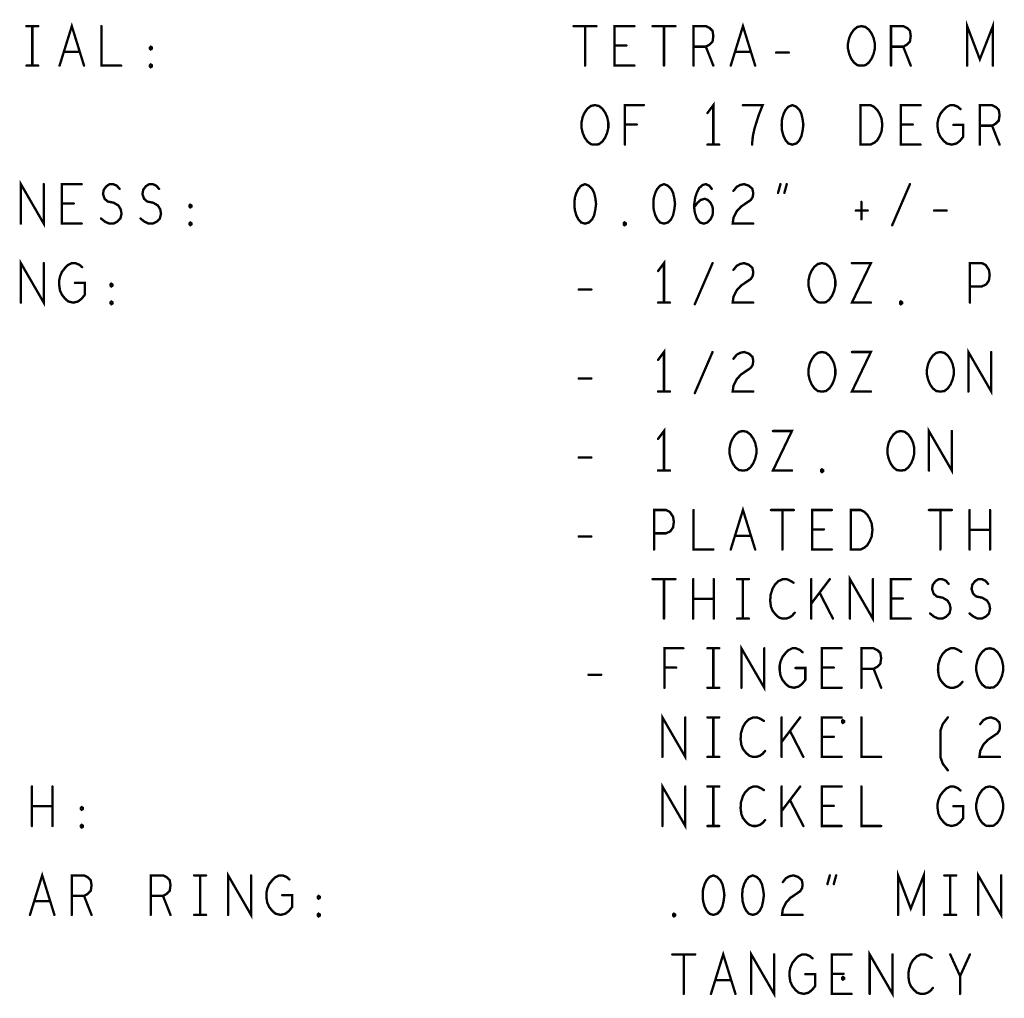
# Model space of a CAD drawing. Extents: x 28 to 61, y 24.9 to 46.
# Tile 84 of 96: x 47 to 49.5, y 40.8 to 43.3. Entities that reach past the tile are written whole.
import ezdxf

# ---------------------------------------------------------------- set-up
doc = ezdxf.new("R2010")
doc.units = 0
doc.layers.add('1', color=2, linetype='CONTINUOUS')

msp = doc.modelspace()

# ---------------------------------------------------------------- linework, layer by layer
at = {"layer": '1', "const_width": 0.003}
for points in [[(47.0035, 43.245, 1), (47.0005, 43.245, 1)], [(47.0185, 43.245, 1), (47.0155, 43.245, 1)], [(47.0335, 43.245, 1), (47.0305, 43.245, 1)], [(47.1935, 43.245, 1), (47.1905, 43.245, 1)], [(48.3895, 43.245, 1), (48.3865, 43.245, 1)], [(48.4185, 43.245, 1), (48.4155, 43.245, 1)], [(48.4475, 43.245, 1), (48.4445, 43.245, 1)], [(48.5435, 43.245, 1), (48.5405, 43.245, 1)], [(48.5895, 43.245, 1), (48.5865, 43.245, 1)], [(48.6185, 43.245, 1), (48.6155, 43.245, 1)], [(48.6475, 43.245, 1), (48.6445, 43.245, 1)], [(48.4935, 43.196, 1), (48.4905, 43.196, 1)], [(48.5235, 43.196, 1), (48.5205, 43.196, 1)], [(47.0985, 43.18, 1), (47.0955, 43.18, 1)], [(47.1385, 43.18, 1), (47.1355, 43.18, 1)], [(47.3185, 43.186, 1), (47.3155, 43.186, 1)], [(47.3185, 43.186, 1), (47.3155, 43.186, 1)], [(48.6935, 43.193, 1), (48.6905, 43.193, 1)], [(48.7245, 43.193, 1), (48.7215, 43.193, 1)], [(48.7985, 43.18, 1), (48.7955, 43.18, 1)], [(48.8385, 43.18, 1), (48.8355, 43.18, 1)], [(48.9025, 43.178, 1), (48.8995, 43.178, 1)], [(48.9345, 43.178, 1), (48.9315, 43.178, 1)], [(49.1935, 43.193, 1), (49.1905, 43.193, 1)], [(49.2245, 43.193, 1), (49.2215, 43.193, 1)], [(47.0035, 43.145, 1), (47.0005, 43.145, 1)], [(47.0185, 43.145, 1), (47.0155, 43.145, 1)], [(47.0335, 43.145, 1), (47.0305, 43.145, 1)], [(47.0875, 43.145, 1), (47.0845, 43.145, 1)], [(47.1495, 43.145, 1), (47.1465, 43.145, 1)], [(47.2435, 43.145, 1), (47.2405, 43.145, 1)], [(48.4185, 43.145, 1), (48.4155, 43.145, 1)], [(48.5435, 43.145, 1), (48.5405, 43.145, 1)], [(48.6185, 43.145, 1), (48.6155, 43.145, 1)], [(48.6935, 43.145, 1), (48.6905, 43.145, 1)], [(48.7435, 43.145, 1), (48.7405, 43.145, 1)], [(48.7875, 43.145, 1), (48.7845, 43.145, 1)], [(48.8495, 43.145, 1), (48.8465, 43.145, 1)], [(49.1185, 43.145, 1), (49.1155, 43.145, 1)], [(49.1185, 43.145, 1), (49.1155, 43.145, 1)], [(49.1935, 43.145, 1), (49.1905, 43.145, 1)], [(49.2435, 43.145, 1), (49.2405, 43.145, 1)], [(49.3865, 43.145, 1), (49.3835, 43.145, 1)], [(49.4515, 43.145, 1), (49.4485, 43.145, 1)], [(47.3185, 43.141, 1), (47.3155, 43.141, 1)], [(47.3185, 43.141, 1), (47.3155, 43.141, 1)], [(48.5675, 43.045, 1), (48.5645, 43.045, 1)], [(48.8185, 43.045, 1), (48.8155, 43.045, 1)], [(48.9435, 43.045, 1), (48.9405, 43.045, 1)], [(48.9435, 43.045, 1), (48.9405, 43.045, 1)], [(49.2685, 43.045, 1), (49.2655, 43.045, 1)], [(48.7285, 43.025, 1), (48.7255, 43.025, 1)], [(49.3695, 43.035, 1), (49.3665, 43.035, 1)], [(48.5195, 42.996, 1), (48.5165, 42.996, 1)], [(48.5495, 42.996, 1), (48.5465, 42.996, 1)], [(49.2185, 42.996, 1), (49.2155, 42.996, 1)], [(49.2485, 42.996, 1), (49.2455, 42.996, 1)], [(49.3515, 42.995, 1), (49.3485, 42.995, 1)], [(49.4185, 42.993, 1), (49.4155, 42.993, 1)], [(49.4495, 42.993, 1), (49.4465, 42.993, 1)], [(48.4435, 42.945, 1), (48.4405, 42.945, 1)], [(48.4435, 42.945, 1), (48.4405, 42.945, 1)], [(48.5195, 42.945, 1), (48.5165, 42.945, 1)], [(48.7285, 42.945, 1), (48.7255, 42.945, 1)], [(48.7435, 42.945, 1), (48.7405, 42.945, 1)], [(48.7585, 42.945, 1), (48.7555, 42.945, 1)], [(48.8415, 42.945, 1), (48.8385, 42.945, 1)], [(49.1165, 42.945, 1), (49.1135, 42.945, 1)], [(49.1165, 42.945, 1), (49.1135, 42.945, 1)], [(49.2685, 42.945, 1), (49.2655, 42.945, 1)], [(49.4185, 42.945, 1), (49.4155, 42.945, 1)], [(49.4685, 42.945, 1), (49.4655, 42.945, 1)], [(47.0475, 42.845, 1), (47.0445, 42.845, 1)], [(47.1435, 42.845, 1), (47.1405, 42.845, 1)], [(48.4185, 42.845, 1), (48.4155, 42.845, 1)], [(48.4185, 42.845, 1), (48.4155, 42.845, 1)], [(48.6185, 42.845, 1), (48.6155, 42.845, 1)], [(48.6185, 42.845, 1), (48.6155, 42.845, 1)], [(48.9135, 42.845, 1), (48.9105, 42.845, 1)], [(48.9295, 42.845, 1), (48.9265, 42.845, 1)], [(49.2415, 42.845, 1), (49.2385, 42.845, 1)], [(47.2395, 42.833, 1), (47.2365, 42.833, 1)], [(47.3395, 42.833, 1), (47.3365, 42.833, 1)], [(48.7395, 42.833, 1), (48.7365, 42.833, 1)], [(48.7945, 42.828, 1), (48.7915, 42.828, 1)], [(48.9075, 42.823, 1), (48.9045, 42.823, 1)], [(48.9235, 42.823, 1), (48.9205, 42.823, 1)], [(47.0935, 42.796, 1), (47.0905, 42.796, 1)], [(47.1235, 42.796, 1), (47.1205, 42.796, 1)], [(49.1185, 42.8, 1), (49.1155, 42.8, 1)], [(47.4185, 42.786, 1), (47.4155, 42.786, 1)], [(47.4185, 42.786, 1), (47.4155, 42.786, 1)], [(48.6945, 42.786, 1), (48.6915, 42.786, 1)], [(49.1045, 42.778, 1), (49.1015, 42.778, 1)], [(49.1345, 42.778, 1), (49.1315, 42.778, 1)], [(49.3025, 42.778, 1), (49.2995, 42.778, 1)], [(49.3345, 42.778, 1), (49.3315, 42.778, 1)], [(46.9895, 42.745, 1), (46.9865, 42.745, 1)], [(47.1435, 42.745, 1), (47.1405, 42.745, 1)], [(47.1925, 42.758, 1), (47.1895, 42.758, 1)], [(47.2925, 42.758, 1), (47.2895, 42.758, 1)], [(48.8445, 42.745, 1), (48.8415, 42.745, 1)], [(49.1185, 42.756, 1), (49.1155, 42.756, 1)], [(47.4185, 42.741, 1), (47.4155, 42.741, 1)], [(47.4185, 42.741, 1), (47.4155, 42.741, 1)], [(48.5185, 42.741, 1), (48.5155, 42.741, 1)], [(48.5185, 42.741, 1), (48.5155, 42.741, 1)], [(49.1965, 42.741, 1), (49.1935, 42.741, 1)], [(47.0475, 42.645, 1), (47.0445, 42.645, 1)], [(48.7415, 42.645, 1), (48.7385, 42.645, 1)], [(49.0945, 42.645, 1), (49.0915, 42.645, 1)], [(47.1445, 42.635, 1), (47.1415, 42.635, 1)], [(48.6035, 42.625, 1), (48.6005, 42.625, 1)], [(48.7945, 42.628, 1), (48.7915, 42.628, 1)], [(47.1265, 42.595, 1), (47.1235, 42.595, 1)], [(47.2185, 42.586, 1), (47.2155, 42.586, 1)], [(47.2185, 42.586, 1), (47.2155, 42.586, 1)], [(48.4025, 42.578, 1), (48.3995, 42.578, 1)], [(48.4345, 42.578, 1), (48.4315, 42.578, 1)], [(49.3935, 42.586, 1), (49.3905, 42.586, 1)], [(46.9895, 42.545, 1), (46.9865, 42.545, 1)], [(48.6035, 42.545, 1), (48.6005, 42.545, 1)], [(48.6185, 42.545, 1), (48.6155, 42.545, 1)], [(48.6335, 42.545, 1), (48.6305, 42.545, 1)], [(48.8445, 42.545, 1), (48.8415, 42.545, 1)], [(49.0185, 42.545, 1), (49.0155, 42.545, 1)], [(49.0185, 42.545, 1), (49.0155, 42.545, 1)], [(49.1425, 42.545, 1), (49.1395, 42.545, 1)], [(49.3935, 42.545, 1), (49.3905, 42.545, 1)], [(47.2185, 42.541, 1), (47.2155, 42.541, 1)], [(47.2185, 42.541, 1), (47.2155, 42.541, 1)], [(48.6965, 42.541, 1), (48.6935, 42.541, 1)], [(49.2185, 42.541, 1), (49.2155, 42.541, 1)], [(49.2185, 42.541, 1), (49.2155, 42.541, 1)], [(48.7415, 42.42, 1), (48.7385, 42.42, 1)], [(49.0945, 42.42, 1), (49.0915, 42.42, 1)], [(49.4475, 42.42, 1), (49.4445, 42.42, 1)], [(48.6035, 42.4, 1), (48.6005, 42.4, 1)], [(48.7945, 42.403, 1), (48.7915, 42.403, 1)], [(48.4025, 42.353, 1), (48.3995, 42.353, 1)], [(48.4345, 42.353, 1), (48.4315, 42.353, 1)], [(48.6035, 42.32, 1), (48.6005, 42.32, 1)], [(48.6185, 42.32, 1), (48.6155, 42.32, 1)], [(48.6335, 42.32, 1), (48.6305, 42.32, 1)], [(48.6965, 42.316, 1), (48.6935, 42.316, 1)], [(48.8445, 42.32, 1), (48.8415, 42.32, 1)], [(49.0185, 42.32, 1), (49.0155, 42.32, 1)], [(49.0185, 42.32, 1), (49.0155, 42.32, 1)], [(49.1425, 42.32, 1), (49.1395, 42.32, 1)], [(49.3185, 42.32, 1), (49.3155, 42.32, 1)], [(49.3185, 42.32, 1), (49.3155, 42.32, 1)], [(49.3895, 42.32, 1), (49.3865, 42.32, 1)], [(48.6035, 42.2, 1), (48.6005, 42.2, 1)], [(48.8945, 42.22, 1), (48.8915, 42.22, 1)], [(49.3475, 42.22, 1), (49.3445, 42.22, 1)], [(48.4025, 42.153, 1), (48.3995, 42.153, 1)], [(48.4345, 42.153, 1), (48.4315, 42.153, 1)], [(48.6035, 42.12, 1), (48.6005, 42.12, 1)], [(48.6185, 42.12, 1), (48.6155, 42.12, 1)], [(48.6335, 42.12, 1), (48.6305, 42.12, 1)], [(48.8185, 42.12, 1), (48.8155, 42.12, 1)], [(48.8185, 42.12, 1), (48.8155, 42.12, 1)], [(48.9425, 42.12, 1), (48.9395, 42.12, 1)], [(49.0185, 42.116, 1), (49.0155, 42.116, 1)], [(49.0185, 42.116, 1), (49.0155, 42.116, 1)], [(49.2185, 42.12, 1), (49.2155, 42.12, 1)], [(49.2185, 42.12, 1), (49.2155, 42.12, 1)], [(49.2895, 42.12, 1), (49.2865, 42.12, 1)], [(48.6935, 42.02, 1), (48.6905, 42.02, 1)], [(48.8895, 42.02, 1), (48.8865, 42.02, 1)], [(48.9185, 42.02, 1), (48.9155, 42.02, 1)], [(48.9475, 42.02, 1), (48.9445, 42.02, 1)], [(49.0435, 42.02, 1), (49.0405, 42.02, 1)], [(49.2895, 42.02, 1), (49.2865, 42.02, 1)], [(49.3185, 42.02, 1), (49.3155, 42.02, 1)], [(49.3475, 42.02, 1), (49.3445, 42.02, 1)], [(49.3925, 42.02, 1), (49.3895, 42.02, 1)], [(49.4445, 42.02, 1), (49.4415, 42.02, 1)], [(48.4025, 41.953, 1), (48.3995, 41.953, 1)], [(48.4345, 41.953, 1), (48.4315, 41.953, 1)], [(48.5935, 41.961, 1), (48.5905, 41.961, 1)], [(48.7985, 41.955, 1), (48.7955, 41.955, 1)], [(48.8385, 41.955, 1), (48.8355, 41.955, 1)], [(48.9935, 41.971, 1), (48.9905, 41.971, 1)], [(49.0235, 41.971, 1), (49.0205, 41.971, 1)], [(49.3925, 41.97, 1), (49.3895, 41.97, 1)], [(49.4445, 41.97, 1), (49.4415, 41.97, 1)], [(48.5935, 41.92, 1), (48.5905, 41.92, 1)], [(48.7435, 41.92, 1), (48.7405, 41.92, 1)], [(48.7875, 41.92, 1), (48.7845, 41.92, 1)], [(48.8495, 41.92, 1), (48.8465, 41.92, 1)], [(48.9185, 41.92, 1), (48.9155, 41.92, 1)], [(49.0435, 41.92, 1), (49.0405, 41.92, 1)], [(49.0915, 41.92, 1), (49.0885, 41.92, 1)], [(49.0915, 41.92, 1), (49.0885, 41.92, 1)], [(49.3185, 41.92, 1), (49.3155, 41.92, 1)], [(49.3925, 41.92, 1), (49.3895, 41.92, 1)], [(49.4445, 41.92, 1), (49.4415, 41.92, 1)], [(48.5895, 41.845, 1), (48.5865, 41.845, 1)], [(48.6185, 41.845, 1), (48.6155, 41.845, 1)], [(48.6475, 41.845, 1), (48.6445, 41.845, 1)], [(48.6925, 41.845, 1), (48.6895, 41.845, 1)], [(48.7445, 41.845, 1), (48.7415, 41.845, 1)], [(48.8035, 41.845, 1), (48.8005, 41.845, 1)], [(48.8185, 41.845, 1), (48.8155, 41.845, 1)], [(48.8335, 41.845, 1), (48.8305, 41.845, 1)], [(48.9465, 41.836, 1), (48.9435, 41.836, 1)], [(48.9915, 41.845, 1), (48.9885, 41.845, 1)], [(49.0385, 41.845, 1), (49.0355, 41.845, 1)], [(49.1475, 41.845, 1), (49.1445, 41.845, 1)], [(49.2435, 41.845, 1), (49.2405, 41.845, 1)], [(49.3395, 41.833, 1), (49.3365, 41.833, 1)], [(49.4395, 41.833, 1), (49.4365, 41.833, 1)], [(49.0125, 41.811, 1), (49.0095, 41.811, 1)], [(48.6925, 41.795, 1), (48.6895, 41.795, 1)], [(48.7445, 41.795, 1), (48.7415, 41.795, 1)], [(48.9915, 41.783, 1), (48.9885, 41.783, 1)], [(49.1935, 41.796, 1), (49.1905, 41.796, 1)], [(49.2235, 41.796, 1), (49.2205, 41.796, 1)], [(48.9495, 41.76, 1), (48.9465, 41.76, 1)], [(49.2925, 41.758, 1), (49.2895, 41.758, 1)], [(49.3925, 41.758, 1), (49.3895, 41.758, 1)], [(48.6185, 41.745, 1), (48.6155, 41.745, 1)], [(48.6925, 41.745, 1), (48.6895, 41.745, 1)], [(48.7445, 41.745, 1), (48.7415, 41.745, 1)], [(48.8035, 41.745, 1), (48.8005, 41.745, 1)], [(48.8185, 41.745, 1), (48.8155, 41.745, 1)], [(48.8335, 41.745, 1), (48.8305, 41.745, 1)], [(48.9915, 41.745, 1), (48.9885, 41.745, 1)], [(49.0465, 41.745, 1), (49.0435, 41.745, 1)], [(49.0895, 41.745, 1), (49.0865, 41.745, 1)], [(49.2435, 41.745, 1), (49.2405, 41.745, 1)], [(48.6675, 41.67, 1), (48.6645, 41.67, 1)], [(48.7285, 41.67, 1), (48.7255, 41.67, 1)], [(48.7435, 41.67, 1), (48.7405, 41.67, 1)], [(48.7585, 41.67, 1), (48.7555, 41.67, 1)], [(48.8725, 41.67, 1), (48.8695, 41.67, 1)], [(48.9695, 41.66, 1), (48.9665, 41.66, 1)], [(49.0685, 41.67, 1), (49.0655, 41.67, 1)], [(49.3715, 41.661, 1), (49.3685, 41.661, 1)], [(48.4275, 41.603, 1), (48.4245, 41.603, 1)], [(48.4595, 41.603, 1), (48.4565, 41.603, 1)], [(48.6195, 41.621, 1), (48.6165, 41.621, 1)], [(48.6495, 41.621, 1), (48.6465, 41.621, 1)], [(48.9515, 41.62, 1), (48.9485, 41.62, 1)], [(49.0185, 41.621, 1), (49.0155, 41.621, 1)], [(49.0485, 41.621, 1), (49.0455, 41.621, 1)], [(49.1185, 41.618, 1), (49.1155, 41.618, 1)], [(49.1495, 41.618, 1), (49.1465, 41.618, 1)], [(49.3745, 41.585, 1), (49.3715, 41.585, 1)], [(48.6195, 41.57, 1), (48.6165, 41.57, 1)], [(48.7285, 41.57, 1), (48.7255, 41.57, 1)], [(48.7435, 41.57, 1), (48.7405, 41.57, 1)], [(48.7585, 41.57, 1), (48.7555, 41.57, 1)], [(48.8145, 41.57, 1), (48.8115, 41.57, 1)], [(49.0685, 41.57, 1), (49.0655, 41.57, 1)], [(49.1185, 41.57, 1), (49.1155, 41.57, 1)], [(49.1685, 41.57, 1), (49.1655, 41.57, 1)], [(49.4435, 41.57, 1), (49.4405, 41.57, 1)], [(49.4435, 41.57, 1), (49.4405, 41.57, 1)], [(48.6725, 41.495, 1), (48.6695, 41.495, 1)], [(48.7285, 41.495, 1), (48.7255, 41.495, 1)], [(48.7435, 41.495, 1), (48.7405, 41.495, 1)], [(48.7585, 41.495, 1), (48.7555, 41.495, 1)], [(48.8715, 41.486, 1), (48.8685, 41.486, 1)], [(48.9165, 41.495, 1), (48.9135, 41.495, 1)], [(48.9635, 41.495, 1), (48.9605, 41.495, 1)], [(49.0685, 41.495, 1), (49.0655, 41.495, 1)], [(49.0715, 41.481, 1), (49.0685, 41.481, 1)], [(49.0715, 41.481, 1), (49.0685, 41.481, 1)], [(49.1185, 41.495, 1), (49.1155, 41.495, 1)], [(49.3375, 41.495, 1), (49.3345, 41.495, 1)], [(49.4195, 41.478, 1), (49.4165, 41.478, 1)], [(48.9375, 41.461, 1), (48.9345, 41.461, 1)], [(48.9165, 41.433, 1), (48.9135, 41.433, 1)], [(49.0185, 41.446, 1), (49.0155, 41.446, 1)], [(49.0485, 41.446, 1), (49.0455, 41.446, 1)], [(48.8745, 41.41, 1), (48.8715, 41.41, 1)], [(48.6145, 41.395, 1), (48.6115, 41.395, 1)], [(48.7285, 41.395, 1), (48.7255, 41.395, 1)], [(48.7435, 41.395, 1), (48.7405, 41.395, 1)], [(48.7585, 41.395, 1), (48.7555, 41.395, 1)], [(48.9165, 41.395, 1), (48.9135, 41.395, 1)], [(48.9715, 41.395, 1), (48.9685, 41.395, 1)], [(49.0685, 41.395, 1), (49.0655, 41.395, 1)], [(49.1685, 41.395, 1), (49.1655, 41.395, 1)], [(49.4695, 41.395, 1), (49.4665, 41.395, 1)], [(49.3375, 41.361, 1), (49.3345, 41.361, 1)], [(47.0175, 41.32, 1), (47.0145, 41.32, 1)], [(47.0695, 41.32, 1), (47.0665, 41.32, 1)], [(48.6725, 41.32, 1), (48.6695, 41.32, 1)], [(48.7285, 41.32, 1), (48.7255, 41.32, 1)], [(48.7435, 41.32, 1), (48.7405, 41.32, 1)], [(48.7585, 41.32, 1), (48.7555, 41.32, 1)], [(48.8715, 41.311, 1), (48.8685, 41.311, 1)], [(48.9165, 41.32, 1), (48.9135, 41.32, 1)], [(48.9635, 41.32, 1), (48.9605, 41.32, 1)], [(49.0685, 41.32, 1), (49.0655, 41.32, 1)], [(49.1185, 41.32, 1), (49.1155, 41.32, 1)], [(49.3695, 41.31, 1), (49.3665, 41.31, 1)], [(48.9375, 41.286, 1), (48.9345, 41.286, 1)], [(47.0175, 41.27, 1), (47.0145, 41.27, 1)], [(47.0695, 41.27, 1), (47.0665, 41.27, 1)], [(47.1435, 41.261, 1), (47.1405, 41.261, 1)], [(47.1435, 41.261, 1), (47.1405, 41.261, 1)], [(48.9165, 41.258, 1), (48.9135, 41.258, 1)], [(49.0185, 41.271, 1), (49.0155, 41.271, 1)], [(49.0485, 41.271, 1), (49.0455, 41.271, 1)], [(49.3515, 41.27, 1), (49.3485, 41.27, 1)], [(48.8745, 41.235, 1), (48.8715, 41.235, 1)], [(47.0175, 41.22, 1), (47.0145, 41.22, 1)], [(47.0695, 41.22, 1), (47.0665, 41.22, 1)], [(47.1435, 41.216, 1), (47.1405, 41.216, 1)], [(47.1435, 41.216, 1), (47.1405, 41.216, 1)], [(48.6145, 41.22, 1), (48.6115, 41.22, 1)], [(48.7285, 41.22, 1), (48.7255, 41.22, 1)], [(48.7435, 41.22, 1), (48.7405, 41.22, 1)], [(48.7585, 41.22, 1), (48.7555, 41.22, 1)], [(48.9165, 41.22, 1), (48.9135, 41.22, 1)], [(48.9715, 41.22, 1), (48.9685, 41.22, 1)], [(49.0685, 41.22, 1), (49.0655, 41.22, 1)], [(49.1685, 41.22, 1), (49.1655, 41.22, 1)], [(49.4435, 41.22, 1), (49.4405, 41.22, 1)], [(49.4435, 41.22, 1), (49.4405, 41.22, 1)], [(47.4285, 41.095, 1), (47.4255, 41.095, 1)], [(47.4435, 41.095, 1), (47.4405, 41.095, 1)], [(47.4585, 41.095, 1), (47.4555, 41.095, 1)], [(47.5725, 41.095, 1), (47.5695, 41.095, 1)], [(47.6695, 41.085, 1), (47.6665, 41.085, 1)], [(48.7435, 41.095, 1), (48.7405, 41.095, 1)], [(48.7435, 41.095, 1), (48.7405, 41.095, 1)], [(48.8435, 41.095, 1), (48.8405, 41.095, 1)], [(48.8435, 41.095, 1), (48.8405, 41.095, 1)], [(48.9195, 41.078, 1), (48.9165, 41.078, 1)], [(49.0385, 41.095, 1), (49.0355, 41.095, 1)], [(49.0545, 41.095, 1), (49.0515, 41.095, 1)], [(49.3285, 41.095, 1), (49.3255, 41.095, 1)], [(49.3435, 41.095, 1), (49.3405, 41.095, 1)], [(49.3585, 41.095, 1), (49.3555, 41.095, 1)], [(49.4725, 41.095, 1), (49.4695, 41.095, 1)], [(49.0325, 41.073, 1), (49.0295, 41.073, 1)], [(49.0485, 41.073, 1), (49.0455, 41.073, 1)], [(47.0235, 41.03, 1), (47.0205, 41.03, 1)], [(47.0635, 41.03, 1), (47.0605, 41.03, 1)], [(47.1185, 41.043, 1), (47.1155, 41.043, 1)], [(47.1495, 41.043, 1), (47.1465, 41.043, 1)], [(47.3185, 41.043, 1), (47.3155, 41.043, 1)], [(47.3495, 41.043, 1), (47.3465, 41.043, 1)], [(47.6515, 41.045, 1), (47.6485, 41.045, 1)], [(47.7435, 41.036, 1), (47.7405, 41.036, 1)], [(47.7435, 41.036, 1), (47.7405, 41.036, 1)], [(47.0125, 40.995, 1), (47.0095, 40.995, 1)], [(47.0745, 40.995, 1), (47.0715, 40.995, 1)], [(47.1185, 40.995, 1), (47.1155, 40.995, 1)], [(47.1685, 40.995, 1), (47.1655, 40.995, 1)], [(47.3185, 40.995, 1), (47.3155, 40.995, 1)], [(47.3685, 40.995, 1), (47.3655, 40.995, 1)], [(47.4285, 40.995, 1), (47.4255, 40.995, 1)], [(47.4435, 40.995, 1), (47.4405, 40.995, 1)], [(47.4585, 40.995, 1), (47.4555, 40.995, 1)], [(47.5145, 40.995, 1), (47.5115, 40.995, 1)], [(47.7435, 40.991, 1), (47.7405, 40.991, 1)], [(47.7435, 40.991, 1), (47.7405, 40.991, 1)], [(48.6435, 40.991, 1), (48.6405, 40.991, 1)], [(48.6435, 40.991, 1), (48.6405, 40.991, 1)], [(48.9695, 40.995, 1), (48.9665, 40.995, 1)], [(49.2115, 40.995, 1), (49.2085, 40.995, 1)], [(49.2765, 40.995, 1), (49.2735, 40.995, 1)], [(49.3285, 40.995, 1), (49.3255, 40.995, 1)], [(49.3435, 40.995, 1), (49.3405, 40.995, 1)], [(49.3585, 40.995, 1), (49.3555, 40.995, 1)], [(49.4145, 40.995, 1), (49.4115, 40.995, 1)], [(48.6395, 40.895, 1), (48.6365, 40.895, 1)], [(48.6685, 40.895, 1), (48.6655, 40.895, 1)], [(48.6975, 40.895, 1), (48.6945, 40.895, 1)], [(48.8975, 40.895, 1), (48.8945, 40.895, 1)], [(48.9945, 40.885, 1), (48.9915, 40.885, 1)], [(49.0935, 40.895, 1), (49.0905, 40.895, 1)], [(49.1975, 40.895, 1), (49.1945, 40.895, 1)], [(49.2965, 40.886, 1), (49.2935, 40.886, 1)], [(49.3435, 40.895, 1), (49.3405, 40.895, 1)], [(49.3935, 40.895, 1), (49.3905, 40.895, 1)], [(48.7485, 40.83, 1), (48.7455, 40.83, 1)], [(48.7885, 40.83, 1), (48.7855, 40.83, 1)], [(48.9765, 40.845, 1), (48.9735, 40.845, 1)], [(49.0435, 40.846, 1), (49.0405, 40.846, 1)], [(49.0715, 40.831, 1), (49.0685, 40.831, 1)], [(49.0715, 40.831, 1), (49.0685, 40.831, 1)], [(49.0735, 40.846, 1), (49.0705, 40.846, 1)], [(49.3685, 40.84, 1), (49.3655, 40.84, 1)], [(49.2995, 40.81, 1), (49.2965, 40.81, 1)], [(48.6685, 40.795, 1), (48.6655, 40.795, 1)], [(48.7375, 40.795, 1), (48.7345, 40.795, 1)], [(48.7995, 40.795, 1), (48.7965, 40.795, 1)], [(48.8395, 40.795, 1), (48.8365, 40.795, 1)], [(49.0935, 40.795, 1), (49.0905, 40.795, 1)], [(49.1395, 40.795, 1), (49.1365, 40.795, 1)], [(49.3685, 40.795, 1), (49.3655, 40.795, 1)]]:
    msp.add_lwpolyline(points, format="xyb", close=True, dxfattribs=at)
at = {"layer": '1', "const_width": 0.006}
for points in [[(47.002, 43.245), (47.032, 43.245)], [(47.017, 43.245), (47.017, 43.145)], [(47.086, 43.145), (47.117, 43.245), (47.148, 43.145)], [(47.192, 43.245), (47.192, 43.145), (47.242, 43.145)], [(48.388, 43.245), (48.446, 43.245)], [(48.417, 43.245), (48.417, 43.145)], [(48.542, 43.145), (48.492, 43.145), (48.492, 43.245), (48.542, 43.245)], [(48.588, 43.245), (48.646, 43.245)], [(48.617, 43.245), (48.617, 43.145)], [(48.692, 43.145), (48.692, 43.245), (48.723, 43.245), (48.733, 43.24), (48.74, 43.233), (48.742, 43.22), (48.74, 43.206), (48.732, 43.198), (48.723, 43.193), (48.692, 43.193)], [(48.786, 43.145), (48.817, 43.245), (48.848, 43.145)], [(49.117, 43.145), (49.107, 43.146), (49.098, 43.153), (49.091, 43.163), (49.086, 43.175), (49.083, 43.188), (49.083, 43.201), (49.086, 43.215), (49.091, 43.226), (49.098, 43.236), (49.107, 43.243), (49.117, 43.245), (49.127, 43.243), (49.136, 43.236), (49.143, 43.226), (49.148, 43.215), (49.151, 43.201), (49.151, 43.188), (49.148, 43.175), (49.143, 43.163), (49.136, 43.153), (49.127, 43.146), (49.117, 43.145)], [(49.192, 43.145), (49.192, 43.245), (49.223, 43.245), (49.233, 43.24), (49.24, 43.233), (49.242, 43.22), (49.24, 43.206), (49.232, 43.198), (49.223, 43.193), (49.192, 43.193)], [(49.385, 43.145), (49.385, 43.245), (49.417, 43.161), (49.45, 43.245), (49.45, 43.145)], [(47.317, 43.186), (47.315, 43.188), (47.315, 43.191), (47.317, 43.193), (47.32, 43.191), (47.32, 43.188), (47.317, 43.186)], [(48.522, 43.196), (48.492, 43.196)], [(47.137, 43.18), (47.097, 43.18)], [(48.723, 43.193), (48.742, 43.145)], [(48.837, 43.18), (48.797, 43.18)], [(48.901, 43.178), (48.933, 43.178)], [(49.223, 43.193), (49.242, 43.145)], [(47.002, 43.145), (47.032, 43.145)], [(47.317, 43.141), (47.315, 43.143), (47.315, 43.146), (47.317, 43.148), (47.32, 43.146), (47.32, 43.143), (47.317, 43.141)], [(48.442, 42.945), (48.432, 42.946), (48.423, 42.953), (48.416, 42.963), (48.411, 42.975), (48.408, 42.988), (48.408, 43.001), (48.411, 43.015), (48.416, 43.026), (48.423, 43.036), (48.432, 43.043), (48.442, 43.045), (48.452, 43.043), (48.461, 43.036), (48.468, 43.026), (48.473, 43.015), (48.476, 43.001), (48.476, 42.988), (48.473, 42.975), (48.468, 42.963), (48.461, 42.953), (48.452, 42.946), (48.442, 42.945)], [(48.518, 42.945), (48.518, 43.045), (48.566, 43.045)], [(48.742, 42.945), (48.742, 43.045), (48.727, 43.025)], [(48.84, 42.945), (48.842, 42.966), (48.846, 42.985), (48.851, 43.001), (48.857, 43.02), (48.867, 43.045), (48.817, 43.045)], [(48.942, 43.045), (48.932, 43.041), (48.925, 43.033), (48.92, 43.023), (48.916, 43.01), (48.915, 42.995), (48.916, 42.98), (48.92, 42.966), (48.925, 42.956), (48.932, 42.948), (48.942, 42.945), (48.952, 42.948), (48.96, 42.956), (48.965, 42.966), (48.968, 42.98), (48.97, 42.995), (48.968, 43.01), (48.965, 43.023), (48.96, 43.033), (48.952, 43.041), (48.942, 43.045)], [(49.115, 42.945), (49.115, 43.045), (49.14, 43.045), (49.15, 43.04), (49.157, 43.033), (49.163, 43.023), (49.168, 43.011), (49.17, 42.995), (49.168, 42.978), (49.163, 42.966), (49.157, 42.956), (49.15, 42.95), (49.14, 42.945), (49.115, 42.945)], [(49.267, 42.945), (49.217, 42.945), (49.217, 43.045), (49.267, 43.045)], [(49.35, 42.995), (49.375, 42.995), (49.375, 42.965), (49.367, 42.955), (49.358, 42.948), (49.346, 42.945), (49.333, 42.948), (49.325, 42.955), (49.317, 42.965), (49.312, 42.976), (49.31, 42.99), (49.31, 43.001), (49.312, 43.011), (49.317, 43.023), (49.325, 43.033), (49.332, 43.04), (49.342, 43.045), (49.351, 43.045), (49.361, 43.041), (49.368, 43.035)], [(49.417, 42.945), (49.417, 43.045), (49.448, 43.045), (49.458, 43.04), (49.465, 43.033), (49.467, 43.02), (49.465, 43.006), (49.457, 42.998), (49.448, 42.993), (49.417, 42.993)], [(48.548, 42.996), (48.518, 42.996)], [(49.247, 42.996), (49.217, 42.996)], [(49.448, 42.993), (49.467, 42.945)], [(48.727, 42.945), (48.757, 42.945)], [(46.988, 42.745), (46.988, 42.845), (47.046, 42.745), (47.046, 42.845)], [(47.142, 42.745), (47.092, 42.745), (47.092, 42.845), (47.142, 42.845)], [(47.191, 42.758), (47.201, 42.75), (47.212, 42.745), (47.222, 42.745), (47.232, 42.75), (47.24, 42.758), (47.243, 42.77), (47.241, 42.781), (47.235, 42.791), (47.223, 42.798), (47.208, 42.801), (47.2, 42.808), (47.196, 42.82), (47.198, 42.831), (47.205, 42.84), (47.213, 42.845), (47.222, 42.845), (47.231, 42.841), (47.238, 42.833)], [(47.291, 42.758), (47.301, 42.75), (47.312, 42.745), (47.322, 42.745), (47.332, 42.75), (47.34, 42.758), (47.343, 42.77), (47.341, 42.781), (47.335, 42.791), (47.323, 42.798), (47.308, 42.801), (47.3, 42.808), (47.296, 42.82), (47.298, 42.831), (47.305, 42.84), (47.313, 42.845), (47.322, 42.845), (47.331, 42.841), (47.338, 42.833)], [(48.417, 42.845), (48.407, 42.841), (48.4, 42.833), (48.395, 42.823), (48.391, 42.81), (48.39, 42.795), (48.391, 42.78), (48.395, 42.766), (48.4, 42.756), (48.407, 42.748), (48.417, 42.745), (48.427, 42.748), (48.435, 42.756), (48.44, 42.766), (48.443, 42.78), (48.445, 42.795), (48.443, 42.81), (48.44, 42.823), (48.435, 42.833), (48.427, 42.841), (48.417, 42.845)], [(48.617, 42.845), (48.607, 42.841), (48.6, 42.833), (48.595, 42.823), (48.591, 42.81), (48.59, 42.795), (48.591, 42.78), (48.595, 42.766), (48.6, 42.756), (48.607, 42.748), (48.617, 42.745), (48.627, 42.748), (48.635, 42.756), (48.64, 42.766), (48.643, 42.78), (48.645, 42.795), (48.643, 42.81), (48.64, 42.823), (48.635, 42.833), (48.627, 42.841), (48.617, 42.845)], [(48.693, 42.786), (48.702, 42.798), (48.71, 42.805), (48.72, 42.808), (48.728, 42.805), (48.735, 42.798), (48.74, 42.788), (48.741, 42.776), (48.74, 42.766), (48.735, 42.756), (48.727, 42.748), (48.718, 42.745), (48.708, 42.748), (48.7, 42.758), (48.695, 42.773), (48.693, 42.79), (48.696, 42.811), (48.7, 42.823), (48.706, 42.835), (48.715, 42.843), (48.723, 42.845), (48.732, 42.841), (48.738, 42.833)], [(48.793, 42.828), (48.801, 42.838), (48.81, 42.843), (48.82, 42.845), (48.832, 42.841), (48.841, 42.833), (48.843, 42.823), (48.842, 42.813), (48.837, 42.805), (48.812, 42.788), (48.801, 42.776), (48.793, 42.76), (48.791, 42.745), (48.843, 42.745)], [(48.906, 42.823), (48.912, 42.845)], [(48.928, 42.845), (48.922, 42.823)], [(49.195, 42.741), (49.24, 42.845)], [(47.122, 42.796), (47.092, 42.796)], [(49.117, 42.8), (49.117, 42.756)], [(47.417, 42.786), (47.415, 42.788), (47.415, 42.791), (47.417, 42.793), (47.42, 42.791), (47.42, 42.788), (47.417, 42.786)], [(49.103, 42.778), (49.133, 42.778)], [(49.301, 42.778), (49.333, 42.778)], [(47.417, 42.741), (47.415, 42.743), (47.415, 42.746), (47.417, 42.748), (47.42, 42.746), (47.42, 42.743), (47.417, 42.741)], [(48.517, 42.741), (48.515, 42.743), (48.515, 42.746), (48.517, 42.748), (48.52, 42.746), (48.52, 42.743), (48.517, 42.741)], [(46.988, 42.545), (46.988, 42.645), (47.046, 42.545), (47.046, 42.645)], [(47.125, 42.595), (47.15, 42.595), (47.15, 42.565), (47.142, 42.555), (47.133, 42.548), (47.121, 42.545), (47.108, 42.548), (47.1, 42.555), (47.092, 42.565), (47.087, 42.576), (47.085, 42.59), (47.085, 42.601), (47.087, 42.611), (47.092, 42.623), (47.1, 42.633), (47.107, 42.64), (47.117, 42.645), (47.126, 42.645), (47.136, 42.641), (47.143, 42.635)], [(48.617, 42.545), (48.617, 42.645), (48.602, 42.625)], [(48.695, 42.541), (48.74, 42.645)], [(48.793, 42.628), (48.801, 42.638), (48.81, 42.643), (48.82, 42.645), (48.832, 42.641), (48.841, 42.633), (48.843, 42.623), (48.842, 42.613), (48.837, 42.605), (48.812, 42.588), (48.801, 42.576), (48.793, 42.56), (48.791, 42.545), (48.843, 42.545)], [(49.017, 42.545), (49.007, 42.546), (48.998, 42.553), (48.991, 42.563), (48.986, 42.575), (48.983, 42.588), (48.983, 42.601), (48.986, 42.615), (48.991, 42.626), (48.998, 42.636), (49.007, 42.643), (49.017, 42.645), (49.027, 42.643), (49.036, 42.636), (49.043, 42.626), (49.048, 42.615), (49.051, 42.601), (49.051, 42.588), (49.048, 42.575), (49.043, 42.563), (49.036, 42.553), (49.027, 42.546), (49.017, 42.545)], [(49.093, 42.645), (49.141, 42.645), (49.093, 42.545), (49.141, 42.545)], [(49.392, 42.545), (49.392, 42.645), (49.422, 42.645), (49.432, 42.64), (49.44, 42.628), (49.442, 42.615), (49.44, 42.601), (49.433, 42.591), (49.422, 42.586), (49.392, 42.586)], [(47.217, 42.586), (47.215, 42.588), (47.215, 42.591), (47.217, 42.593), (47.22, 42.591), (47.22, 42.588), (47.217, 42.586)], [(48.401, 42.578), (48.433, 42.578)], [(47.217, 42.541), (47.215, 42.543), (47.215, 42.546), (47.217, 42.548), (47.22, 42.546), (47.22, 42.543), (47.217, 42.541)], [(48.602, 42.545), (48.632, 42.545)], [(49.217, 42.541), (49.215, 42.543), (49.215, 42.546), (49.217, 42.548), (49.22, 42.546), (49.22, 42.543), (49.217, 42.541)], [(48.617, 42.32), (48.617, 42.42), (48.602, 42.4)], [(48.695, 42.316), (48.74, 42.42)], [(48.793, 42.403), (48.801, 42.413), (48.81, 42.418), (48.82, 42.42), (48.832, 42.416), (48.841, 42.408), (48.843, 42.398), (48.842, 42.388), (48.837, 42.38), (48.812, 42.363), (48.801, 42.351), (48.793, 42.335), (48.791, 42.32), (48.843, 42.32)], [(49.017, 42.32), (49.007, 42.321), (48.998, 42.328), (48.991, 42.338), (48.986, 42.35), (48.983, 42.363), (48.983, 42.376), (48.986, 42.39), (48.991, 42.401), (48.998, 42.411), (49.007, 42.418), (49.017, 42.42), (49.027, 42.418), (49.036, 42.411), (49.043, 42.401), (49.048, 42.39), (49.051, 42.376), (49.051, 42.363), (49.048, 42.35), (49.043, 42.338), (49.036, 42.328), (49.027, 42.321), (49.017, 42.32)], [(49.093, 42.42), (49.141, 42.42), (49.093, 42.32), (49.141, 42.32)], [(49.317, 42.32), (49.307, 42.321), (49.298, 42.328), (49.291, 42.338), (49.286, 42.35), (49.283, 42.363), (49.283, 42.376), (49.286, 42.39), (49.291, 42.401), (49.298, 42.411), (49.307, 42.418), (49.317, 42.42), (49.327, 42.418), (49.336, 42.411), (49.343, 42.401), (49.348, 42.39), (49.351, 42.376), (49.351, 42.363), (49.348, 42.35), (49.343, 42.338), (49.336, 42.328), (49.327, 42.321), (49.317, 42.32)], [(49.388, 42.32), (49.388, 42.42), (49.446, 42.32), (49.446, 42.42)], [(48.401, 42.353), (48.433, 42.353)], [(48.602, 42.32), (48.632, 42.32)], [(48.617, 42.12), (48.617, 42.22), (48.602, 42.2)], [(49.288, 42.12), (49.288, 42.22), (49.346, 42.12), (49.346, 42.22)], [(48.817, 42.12), (48.807, 42.121), (48.798, 42.128), (48.791, 42.138), (48.786, 42.15), (48.783, 42.163), (48.783, 42.176), (48.786, 42.19), (48.791, 42.201), (48.798, 42.211), (48.807, 42.218), (48.817, 42.22), (48.827, 42.218), (48.836, 42.211), (48.843, 42.201), (48.848, 42.19), (48.851, 42.176), (48.851, 42.163), (48.848, 42.15), (48.843, 42.138), (48.836, 42.128), (48.827, 42.121), (48.817, 42.12)], [(48.893, 42.22), (48.941, 42.22), (48.893, 42.12), (48.941, 42.12)], [(49.217, 42.12), (49.207, 42.121), (49.198, 42.128), (49.191, 42.138), (49.186, 42.15), (49.183, 42.163), (49.183, 42.176), (49.186, 42.19), (49.191, 42.201), (49.198, 42.211), (49.207, 42.218), (49.217, 42.22), (49.227, 42.218), (49.236, 42.211), (49.243, 42.201), (49.248, 42.19), (49.251, 42.176), (49.251, 42.163), (49.248, 42.15), (49.243, 42.138), (49.236, 42.128), (49.227, 42.121), (49.217, 42.12)], [(48.401, 42.153), (48.433, 42.153)], [(49.017, 42.116), (49.015, 42.118), (49.015, 42.121), (49.017, 42.123), (49.02, 42.121), (49.02, 42.118), (49.017, 42.116)], [(48.602, 42.12), (48.632, 42.12)], [(48.786, 41.92), (48.817, 42.02), (48.848, 41.92)], [(48.592, 41.92), (48.592, 42.02), (48.622, 42.02), (48.632, 42.015), (48.64, 42.003), (48.642, 41.99), (48.64, 41.976), (48.633, 41.966), (48.622, 41.961), (48.592, 41.961)], [(48.692, 42.02), (48.692, 41.92), (48.742, 41.92)], [(48.888, 42.02), (48.946, 42.02)], [(48.917, 42.02), (48.917, 41.92)], [(49.042, 41.92), (48.992, 41.92), (48.992, 42.02), (49.042, 42.02)], [(49.09, 41.92), (49.09, 42.02), (49.115, 42.02), (49.125, 42.015), (49.132, 42.008), (49.138, 41.998), (49.143, 41.986), (49.145, 41.97), (49.143, 41.953), (49.138, 41.941), (49.132, 41.931), (49.125, 41.925), (49.115, 41.92), (49.09, 41.92)], [(49.288, 42.02), (49.346, 42.02)], [(49.317, 42.02), (49.317, 41.92)], [(49.391, 41.92), (49.391, 42.02)], [(49.443, 42.02), (49.443, 41.92)], [(48.401, 41.953), (48.433, 41.953)], [(48.837, 41.955), (48.797, 41.955)], [(49.022, 41.971), (48.992, 41.971)], [(49.443, 41.97), (49.391, 41.97)], [(49.088, 41.745), (49.088, 41.845), (49.146, 41.745), (49.146, 41.845)], [(48.588, 41.845), (48.646, 41.845)], [(48.617, 41.845), (48.617, 41.745)], [(48.691, 41.745), (48.691, 41.845)], [(48.743, 41.845), (48.743, 41.745)], [(48.802, 41.845), (48.832, 41.845)], [(48.817, 41.845), (48.817, 41.745)], [(48.945, 41.836), (48.937, 41.841), (48.928, 41.845), (48.918, 41.845), (48.907, 41.84), (48.898, 41.831), (48.892, 41.821), (48.887, 41.805), (48.886, 41.79), (48.888, 41.775), (48.892, 41.765), (48.9, 41.755), (48.908, 41.748), (48.917, 41.745), (48.926, 41.745), (48.935, 41.748), (48.942, 41.753), (48.948, 41.76)], [(48.99, 41.745), (48.99, 41.845)], [(49.037, 41.845), (48.99, 41.783)], [(49.242, 41.745), (49.192, 41.745), (49.192, 41.845), (49.242, 41.845)], [(49.291, 41.758), (49.301, 41.75), (49.312, 41.745), (49.322, 41.745), (49.332, 41.75), (49.34, 41.758), (49.343, 41.77), (49.341, 41.781), (49.335, 41.791), (49.323, 41.798), (49.308, 41.801), (49.3, 41.808), (49.296, 41.82), (49.298, 41.831), (49.305, 41.84), (49.313, 41.845), (49.322, 41.845), (49.331, 41.841), (49.338, 41.833)], [(49.391, 41.758), (49.401, 41.75), (49.412, 41.745), (49.422, 41.745), (49.432, 41.75), (49.44, 41.758), (49.443, 41.77), (49.441, 41.781), (49.435, 41.791), (49.423, 41.798), (49.408, 41.801), (49.4, 41.808), (49.396, 41.82), (49.398, 41.831), (49.405, 41.84), (49.413, 41.845), (49.422, 41.845), (49.431, 41.841), (49.438, 41.833)], [(49.045, 41.745), (49.011, 41.811)], [(48.743, 41.795), (48.691, 41.795)], [(49.222, 41.796), (49.192, 41.796)], [(48.802, 41.745), (48.832, 41.745)], [(48.813, 41.57), (48.813, 41.67), (48.871, 41.57), (48.871, 41.67)], [(48.618, 41.57), (48.618, 41.67), (48.666, 41.67)], [(48.727, 41.67), (48.757, 41.67)], [(48.742, 41.67), (48.742, 41.57)], [(48.95, 41.62), (48.975, 41.62), (48.975, 41.59), (48.967, 41.58), (48.958, 41.573), (48.946, 41.57), (48.933, 41.573), (48.925, 41.58), (48.917, 41.59), (48.912, 41.601), (48.91, 41.615), (48.91, 41.626), (48.912, 41.636), (48.917, 41.648), (48.925, 41.658), (48.932, 41.665), (48.942, 41.67), (48.951, 41.67), (48.961, 41.666), (48.968, 41.66)], [(49.067, 41.57), (49.017, 41.57), (49.017, 41.67), (49.067, 41.67)], [(49.117, 41.57), (49.117, 41.67), (49.148, 41.67), (49.158, 41.665), (49.165, 41.658), (49.167, 41.645), (49.165, 41.631), (49.157, 41.623), (49.148, 41.618), (49.117, 41.618)], [(49.37, 41.661), (49.362, 41.666), (49.353, 41.67), (49.343, 41.67), (49.332, 41.665), (49.323, 41.656), (49.317, 41.646), (49.312, 41.63), (49.311, 41.615), (49.313, 41.6), (49.317, 41.59), (49.325, 41.58), (49.333, 41.573), (49.342, 41.57), (49.351, 41.57), (49.36, 41.573), (49.367, 41.578), (49.373, 41.585)], [(49.442, 41.57), (49.432, 41.571), (49.423, 41.578), (49.416, 41.588), (49.411, 41.6), (49.408, 41.613), (49.408, 41.626), (49.411, 41.64), (49.416, 41.651), (49.423, 41.661), (49.432, 41.668), (49.442, 41.67), (49.452, 41.668), (49.461, 41.661), (49.468, 41.651), (49.473, 41.64), (49.476, 41.626), (49.476, 41.613), (49.473, 41.6), (49.468, 41.588), (49.461, 41.578), (49.452, 41.571), (49.442, 41.57)], [(48.426, 41.603), (48.458, 41.603)], [(48.648, 41.621), (48.618, 41.621)], [(49.047, 41.621), (49.017, 41.621)], [(49.148, 41.618), (49.167, 41.57)], [(48.727, 41.57), (48.757, 41.57)], [(48.613, 41.395), (48.613, 41.495), (48.671, 41.395), (48.671, 41.495)], [(48.727, 41.495), (48.757, 41.495)], [(48.742, 41.495), (48.742, 41.395)], [(48.87, 41.486), (48.862, 41.491), (48.853, 41.495), (48.843, 41.495), (48.832, 41.49), (48.823, 41.481), (48.817, 41.471), (48.812, 41.455), (48.811, 41.44), (48.813, 41.425), (48.817, 41.415), (48.825, 41.405), (48.833, 41.398), (48.842, 41.395), (48.851, 41.395), (48.86, 41.398), (48.867, 41.403), (48.873, 41.41)], [(48.915, 41.395), (48.915, 41.495)], [(48.962, 41.495), (48.915, 41.433)], [(49.067, 41.395), (49.017, 41.395), (49.017, 41.495), (49.067, 41.495)], [(49.07, 41.481), (49.068, 41.483), (49.068, 41.486), (49.07, 41.488), (49.073, 41.486), (49.073, 41.483), (49.07, 41.481)], [(49.117, 41.495), (49.117, 41.395), (49.167, 41.395)], [(49.336, 41.361), (49.323, 41.378), (49.317, 41.395), (49.317, 41.461), (49.323, 41.478), (49.336, 41.495)], [(49.418, 41.478), (49.426, 41.488), (49.435, 41.493), (49.445, 41.495), (49.457, 41.491), (49.466, 41.483), (49.468, 41.473), (49.467, 41.463), (49.462, 41.455), (49.437, 41.438), (49.426, 41.426), (49.418, 41.41), (49.416, 41.395), (49.468, 41.395)], [(48.97, 41.395), (48.936, 41.461)], [(49.047, 41.446), (49.017, 41.446)], [(48.727, 41.395), (48.757, 41.395)], [(48.613, 41.22), (48.613, 41.32), (48.671, 41.22), (48.671, 41.32)], [(47.016, 41.22), (47.016, 41.32)], [(47.068, 41.32), (47.068, 41.22)], [(48.727, 41.32), (48.757, 41.32)], [(48.742, 41.32), (48.742, 41.22)], [(48.87, 41.311), (48.862, 41.316), (48.853, 41.32), (48.843, 41.32), (48.832, 41.315), (48.823, 41.306), (48.817, 41.296), (48.812, 41.28), (48.811, 41.265), (48.813, 41.25), (48.817, 41.24), (48.825, 41.23), (48.833, 41.223), (48.842, 41.22), (48.851, 41.22), (48.86, 41.223), (48.867, 41.228), (48.873, 41.235)], [(48.915, 41.22), (48.915, 41.32)], [(48.962, 41.32), (48.915, 41.258)], [(49.067, 41.22), (49.017, 41.22), (49.017, 41.32), (49.067, 41.32)], [(49.117, 41.32), (49.117, 41.22), (49.167, 41.22)], [(49.35, 41.27), (49.375, 41.27), (49.375, 41.24), (49.367, 41.23), (49.358, 41.223), (49.346, 41.22), (49.333, 41.223), (49.325, 41.23), (49.317, 41.24), (49.312, 41.251), (49.31, 41.265), (49.31, 41.276), (49.312, 41.286), (49.317, 41.298), (49.325, 41.308), (49.332, 41.315), (49.342, 41.32), (49.351, 41.32), (49.361, 41.316), (49.368, 41.31)], [(49.442, 41.22), (49.432, 41.221), (49.423, 41.228), (49.416, 41.238), (49.411, 41.25), (49.408, 41.263), (49.408, 41.276), (49.411, 41.29), (49.416, 41.301), (49.423, 41.311), (49.432, 41.318), (49.442, 41.32), (49.452, 41.318), (49.461, 41.311), (49.468, 41.301), (49.473, 41.29), (49.476, 41.276), (49.476, 41.263), (49.473, 41.25), (49.468, 41.238), (49.461, 41.228), (49.452, 41.221), (49.442, 41.22)], [(48.97, 41.22), (48.936, 41.286)], [(47.068, 41.27), (47.016, 41.27)], [(47.142, 41.261), (47.14, 41.263), (47.14, 41.266), (47.142, 41.268), (47.145, 41.266), (47.145, 41.263), (47.142, 41.261)], [(49.047, 41.271), (49.017, 41.271)], [(47.142, 41.216), (47.14, 41.218), (47.14, 41.221), (47.142, 41.223), (47.145, 41.221), (47.145, 41.218), (47.142, 41.216)], [(48.727, 41.22), (48.757, 41.22)], [(47.011, 40.995), (47.042, 41.095), (47.073, 40.995)], [(47.513, 40.995), (47.513, 41.095), (47.571, 40.995), (47.571, 41.095)], [(49.21, 40.995), (49.21, 41.095), (49.242, 41.011), (49.275, 41.095), (49.275, 40.995)], [(49.413, 40.995), (49.413, 41.095), (49.471, 40.995), (49.471, 41.095)], [(47.117, 40.995), (47.117, 41.095), (47.148, 41.095), (47.158, 41.09), (47.165, 41.083), (47.167, 41.07), (47.165, 41.056), (47.157, 41.048), (47.148, 41.043), (47.117, 41.043)], [(47.317, 40.995), (47.317, 41.095), (47.348, 41.095), (47.358, 41.09), (47.365, 41.083), (47.367, 41.07), (47.365, 41.056), (47.357, 41.048), (47.348, 41.043), (47.317, 41.043)], [(47.427, 41.095), (47.457, 41.095)], [(47.442, 41.095), (47.442, 40.995)], [(47.65, 41.045), (47.675, 41.045), (47.675, 41.015), (47.667, 41.005), (47.658, 40.998), (47.646, 40.995), (47.633, 40.998), (47.625, 41.005), (47.617, 41.015), (47.612, 41.026), (47.61, 41.04), (47.61, 41.051), (47.612, 41.061), (47.617, 41.073), (47.625, 41.083), (47.632, 41.09), (47.642, 41.095), (47.651, 41.095), (47.661, 41.091), (47.668, 41.085)], [(48.742, 41.095), (48.732, 41.091), (48.725, 41.083), (48.72, 41.073), (48.716, 41.06), (48.715, 41.045), (48.716, 41.03), (48.72, 41.016), (48.725, 41.006), (48.732, 40.998), (48.742, 40.995), (48.752, 40.998), (48.76, 41.006), (48.765, 41.016), (48.768, 41.03), (48.77, 41.045), (48.768, 41.06), (48.765, 41.073), (48.76, 41.083), (48.752, 41.091), (48.742, 41.095)], [(48.842, 41.095), (48.832, 41.091), (48.825, 41.083), (48.82, 41.073), (48.816, 41.06), (48.815, 41.045), (48.816, 41.03), (48.82, 41.016), (48.825, 41.006), (48.832, 40.998), (48.842, 40.995), (48.852, 40.998), (48.86, 41.006), (48.865, 41.016), (48.868, 41.03), (48.87, 41.045), (48.868, 41.06), (48.865, 41.073), (48.86, 41.083), (48.852, 41.091), (48.842, 41.095)], [(48.918, 41.078), (48.926, 41.088), (48.935, 41.093), (48.945, 41.095), (48.957, 41.091), (48.966, 41.083), (48.968, 41.073), (48.967, 41.063), (48.962, 41.055), (48.937, 41.038), (48.926, 41.026), (48.918, 41.01), (48.916, 40.995), (48.968, 40.995)], [(49.031, 41.073), (49.037, 41.095)], [(49.053, 41.095), (49.047, 41.073)], [(49.327, 41.095), (49.357, 41.095)], [(49.342, 41.095), (49.342, 40.995)], [(47.062, 41.03), (47.022, 41.03)], [(47.148, 41.043), (47.167, 40.995)], [(47.348, 41.043), (47.367, 40.995)], [(47.742, 41.036), (47.74, 41.038), (47.74, 41.041), (47.742, 41.043), (47.745, 41.041), (47.745, 41.038), (47.742, 41.036)], [(47.742, 40.991), (47.74, 40.993), (47.74, 40.996), (47.742, 40.998), (47.745, 40.996), (47.745, 40.993), (47.742, 40.991)], [(48.642, 40.991), (48.64, 40.993), (48.64, 40.996), (48.642, 40.998), (48.645, 40.996), (48.645, 40.993), (48.642, 40.991)], [(47.427, 40.995), (47.457, 40.995)], [(49.327, 40.995), (49.357, 40.995)], [(48.736, 40.795), (48.767, 40.895), (48.798, 40.795)], [(48.838, 40.795), (48.838, 40.895), (48.896, 40.795), (48.896, 40.895)], [(49.138, 40.795), (49.138, 40.895), (49.196, 40.795), (49.196, 40.895)], [(48.638, 40.895), (48.696, 40.895)], [(48.667, 40.895), (48.667, 40.795)], [(48.975, 40.845), (49, 40.845), (49, 40.815), (48.992, 40.805), (48.983, 40.798), (48.971, 40.795), (48.958, 40.798), (48.95, 40.805), (48.942, 40.815), (48.937, 40.826), (48.935, 40.84), (48.935, 40.851), (48.937, 40.861), (48.942, 40.873), (48.95, 40.883), (48.957, 40.89), (48.967, 40.895), (48.976, 40.895), (48.986, 40.891), (48.993, 40.885)], [(49.092, 40.795), (49.042, 40.795), (49.042, 40.895), (49.092, 40.895)], [(49.295, 40.886), (49.287, 40.891), (49.278, 40.895), (49.268, 40.895), (49.257, 40.89), (49.248, 40.881), (49.242, 40.871), (49.237, 40.855), (49.236, 40.84), (49.238, 40.825), (49.242, 40.815), (49.25, 40.805), (49.258, 40.798), (49.267, 40.795), (49.276, 40.795), (49.285, 40.798), (49.292, 40.803), (49.298, 40.81)], [(49.367, 40.795), (49.367, 40.84), (49.342, 40.895)], [(49.392, 40.895), (49.367, 40.84)], [(48.787, 40.83), (48.747, 40.83)], [(49.072, 40.846), (49.042, 40.846)], [(49.07, 40.831), (49.068, 40.833), (49.068, 40.836), (49.07, 40.838), (49.073, 40.836), (49.073, 40.833), (49.07, 40.831)]]:
    msp.add_lwpolyline(points, dxfattribs=at)

doc.saveas('drawing.dxf')
